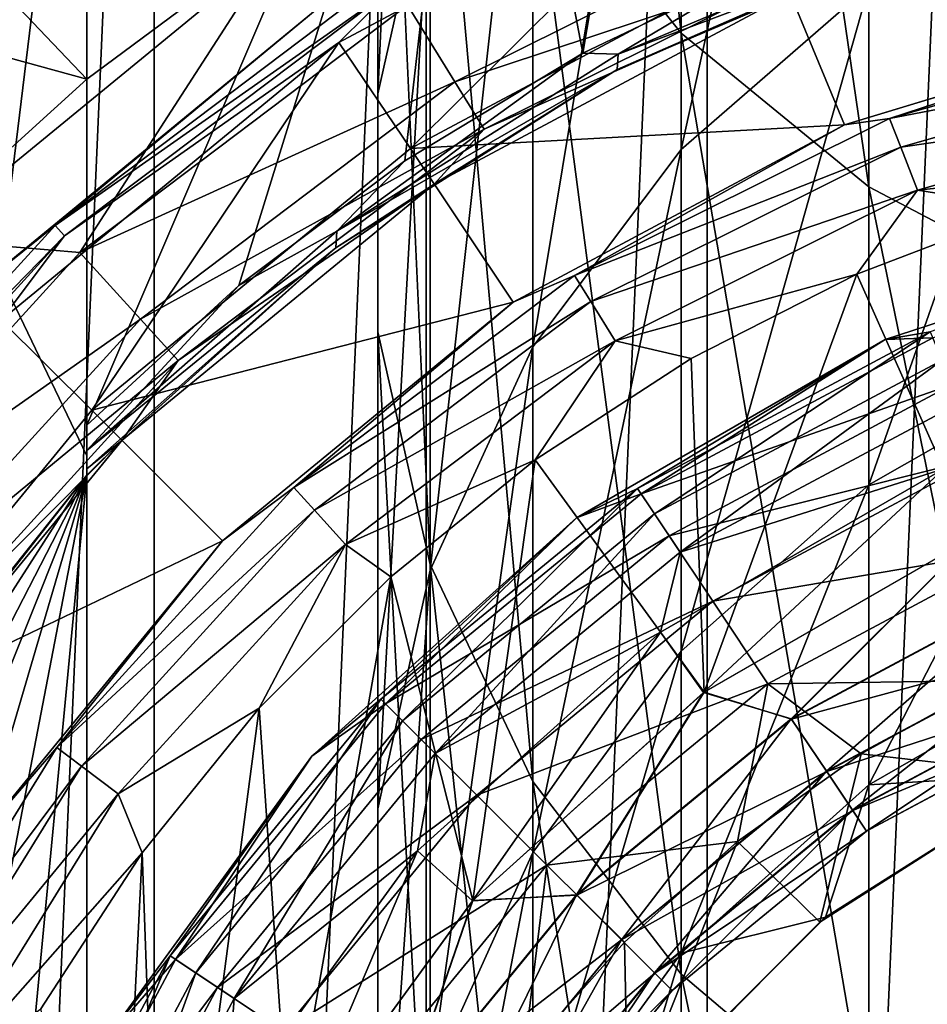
# Model space of a CAD drawing. Header units: metres. Extents: x -109 to 109, y -432 to 89.
# Tile 18 of 256: x -10.97 to -4.58, y -393.97 to -387.04. Entities that reach past the tile are written whole.
import ezdxf

# ---------------------------------------------------------------- set-up
doc = ezdxf.new("R2010")
doc.units = ezdxf.units.M
doc.layers.add('solid_506360_24502164', color=7, linetype='CONTINUOUS')

msp = doc.modelspace()

# ---------------------------------------------------------------- linework, layer by layer
at = {"layer": 'solid_506360_24502164'}
for points in [[(-6.134926, -423.193939, 274.5), (-6.134926, -377.306061, 274.5), (-4.110026, -376.858337, 274.5)], [(-4.110026, -423.641663, 274.5), (-6.134926, -423.193939, 274.5), (-4.110026, -376.858337, 274.5)], [(-8.112449, -422.571533, 274.5), (-8.112449, -377.928467, 274.5), (-6.134926, -377.306061, 274.5)], [(-6.134926, -423.193939, 274.5), (-8.112449, -422.571533, 274.5), (-6.134926, -377.306061, 274.5)], [(-6.316731, -387.132416, 852.374756), (-6.316731, -379.137299, 868.080261), (-7.361216, -377.885254, 867.373779)], [(-7.361216, -385.824493, 851.778076), (-6.316731, -387.132416, 852.374756), (-7.361216, -377.885254, 867.373779)], [(-10.027111, -421.77951, 274.5), (-10.027111, -378.72049, 274.5), (-8.112449, -377.928467, 274.5)], [(-8.112449, -422.571533, 274.5), (-10.027111, -421.77951, 274.5), (-8.112449, -377.928467, 274.5)], [(-10.027111, -378.72049, 290.5), (-11.865881, -379.676636, 290.5), (-11.667257, -388.582733, 290.5)], [(-11.865881, -420.823364, 274.5), (-11.865881, -379.676636, 274.5), (-10.027111, -378.72049, 274.5)], [(-10.027111, -421.77951, 274.5), (-11.865881, -420.823364, 274.5), (-10.027111, -378.72049, 274.5)], [(-10.027111, -378.72049, 290.5), (-11.667257, -388.582733, 290.5), (-9.166873, -386.530731, 290.5)], [(-4.996175, -388.214203, 852.868286), (-4.996175, -380.172852, 868.664612), (-6.316731, -379.137299, 868.080261)], [(-6.316731, -387.132416, 852.374756), (-4.996175, -388.214203, 852.868286), (-6.316731, -379.137299, 868.080261)], [(-8.453436, -387.559204, 833.835144), (-8.453436, -381.149567, 849.645203), (-8.083981, -379.568207, 848.923767)], [(-8.083981, -385.921906, 833.251709), (-8.453436, -387.559204, 833.835144), (-8.083981, -379.568207, 848.923767)], [(-3.457262, -389.022522, 853.237061), (-3.457262, -380.946655, 869.101196), (-4.996175, -380.172852, 868.664612)], [(-4.996175, -388.214203, 852.868286), (-3.457262, -389.022522, 853.237061), (-4.996175, -380.172852, 868.664612)], [(-8.453436, -389.233093, 834.43158), (-8.453436, -382.766235, 850.382813), (-8.453436, -381.149567, 849.645203)], [(-8.453436, -387.559204, 833.835144), (-8.453436, -389.233093, 834.43158), (-8.453436, -381.149567, 849.645203)], [(-4.996175, -386.799896, 816.014587), (-6.316731, -387.949982, 816.316406), (-4.996175, -381.918488, 831.825134)], [(-6.316731, -387.949982, 816.316406), (-6.316731, -383.038544, 832.224243), (-4.996175, -381.918488, 831.825134)], [(-8.083981, -390.870392, 835.015076), (-8.083981, -384.347595, 851.104248), (-8.453436, -382.766235, 850.382813)], [(-8.453436, -389.233093, 834.43158), (-8.083981, -390.870392, 835.015076), (-8.453436, -382.766235, 850.382813)], [(-6.261238, -382.841766, 299.5), (-7.009803, -387.272125, 299.5), (-7.73917, -383.446564, 299.5)], [(-6.261238, -382.841766, 299.5), (-5.690546, -386.641907, 299.5), (-7.009803, -387.272125, 299.5)], [(-12.944831, -385.017731, 299.450012), (-10.5, -383.05307, 299.450012), (-10.5, -390.10553, 299.450012)], [(-10.5, -383.05307, 299.450012), (-10.5, -385.018494, 299.5), (-10.5, -390.10553, 299.450012)], [(-6.316731, -387.949982, 816.316406), (-7.361216, -389.340515, 816.681274), (-6.316731, -383.038544, 832.224243)], [(-7.361216, -389.340515, 816.681274), (-7.361216, -384.392731, 832.706787), (-6.316731, -383.038544, 832.224243)], [(-7.73917, -383.446564, 299.5), (-9.429976, -388.908142, 299.5), (-10.5, -389.890839, 299.5)], [(-7.73917, -383.446564, 299.5), (-10.5, -389.890839, 299.5), (-10.5, -385.018494, 299.5)], [(-7.73917, -383.446564, 299.5), (-8.261771, -388.030945, 299.5), (-9.429976, -388.908142, 299.5)], [(-7.73917, -383.446564, 299.5), (-7.009803, -387.272125, 299.5), (-8.261771, -388.030945, 299.5)], [(-14.456911, -416.25, 307.450012), (-10.5, -416.25, 307.450012), (-10.5, -383.818329, 307.450012)], [(-13.647359, -385.334473, 307.450012), (-14.456911, -416.25, 307.450012), (-10.5, -383.818329, 307.450012)], [(-10.5, -383.818329, 315.308044), (-10.5, -416.681671, 307.600006), (-13.273857, -385.96524, 314.804474)], [(-10.5, -416.25, 307.450012), (-10.5, -416.681671, 307.600006), (-10.5, -383.818329, 315.308044)], [(-10.5, -416.25, 307.450012), (-10.5, -383.818329, 315.308044), (-10.5, -383.818329, 307.450012)], [(-7.361216, -392.399567, 835.559937), (-7.361216, -385.824493, 851.778076), (-8.083981, -384.347595, 851.104248)], [(-8.083981, -390.870392, 835.015076), (-7.361216, -392.399567, 835.559937), (-8.083981, -384.347595, 851.104248)], [(-7.361216, -389.340515, 816.681274), (-8.083981, -390.910736, 817.093262), (-7.361216, -384.392731, 832.706787)], [(-8.083981, -390.910736, 817.093262), (-8.083981, -385.921906, 833.251709), (-7.361216, -384.392731, 832.706787)], [(-12.944831, -385.017731, 299.450012), (-10.5, -390.10553, 299.450012), (-10.5, -410.39447, 299.450012)], [(-12.131333, -416.25, 299.450012), (-12.944831, -385.017731, 299.450012), (-10.5, -410.39447, 299.450012)], [(-10.5, -385.018494, 299.5), (-10.5, -390.069916, 299.4664), (-10.5, -390.10553, 299.450012)], [(-10.5, -385.018494, 299.5), (-10.5, -390.006592, 299.486481), (-10.5, -390.069916, 299.4664)], [(-10.5, -385.018494, 299.5), (-10.5, -389.890839, 299.5), (-10.5, -390.006592, 299.486481)], [(-8.222334, -387.944183, 454.200012), (-6.01124, -385.746368, 454.200012), (-8.726003, -387.198303, 454.200012)], [(-8.327984, -386.799835, 454.17511), (-8.726003, -387.198303, 454.200012), (-6.01124, -385.746368, 454.200012)], [(-8.222334, -387.944183, 454.200012), (-5.663834, -386.57663, 454.200012), (-6.01124, -385.746368, 454.200012)], [(-6.316731, -393.753784, 836.042542), (-6.316731, -387.132416, 852.374756), (-7.361216, -385.824493, 851.778076)], [(-7.361216, -392.399567, 835.559937), (-6.316731, -393.753784, 836.042542), (-7.361216, -385.824493, 851.778076)], [(-8.083981, -390.910736, 817.093262), (-8.453436, -392.59198, 817.534424), (-8.083981, -385.921906, 833.251709)], [(-8.453436, -392.59198, 817.534424), (-8.453436, -387.559204, 833.835144), (-8.083981, -385.921906, 833.251709)], [(-13.273857, -385.96524, 314.804474), (-10.5, -416.681671, 307.600006), (-15.630919, -388.591339, 314.188538)], [(-3.457262, -389.434418, 799.693176), (-4.996175, -390.309967, 799.844299), (-3.457262, -385.940491, 815.789124)], [(-4.996175, -390.309967, 799.844299), (-4.996175, -386.799896, 816.014587), (-3.457262, -385.940491, 815.789124)], [(-7.910878, -387.47348, 292.264954), (-5.428504, -386.237427, 292.264954), (-8.244581, -386.93454, 291.296265)], [(-5.28613, -386.604919, 293.353485), (-5.428504, -386.237427, 292.264954), (-7.910878, -387.47348, 292.264954)], [(-11.502399, -386.404633, 444), (-10.50074, -387.454865, 444), (-11.70429, -388.545715, 444)], [(-11.502399, -386.404633, 444), (-9.195969, -386.487183, 444), (-10.50074, -387.454865, 444)], [(-11.301527, -388.948364, 454), (-8.879535, -386.960724, 454), (-11.502399, -386.404633, 454)], [(-6.759437, -387.28064, 299.466583), (-4.604756, -386.368713, 299.466583), (-4.612154, -386.467743, 299.375)], [(-5.690546, -386.641907, 299.5), (-4.604756, -386.368713, 299.466583), (-6.759437, -387.28064, 299.466583)], [(-6.767859, -387.388489, 299.375), (-4.612154, -386.467743, 299.375), (-5.54891, -386.85376, 299.25)], [(-6.759437, -387.28064, 299.466583), (-4.612154, -386.467743, 299.375), (-6.767859, -387.388489, 299.375)], [(-10.50074, -387.454865, 444), (-9.195969, -386.487183, 444), (-12.050466, -387.031281, 393.028534)], [(-10.55091, -388.676208, 291.296265), (-9.166873, -386.530731, 290.5), (-11.667257, -388.582733, 290.5)], [(-10.55091, -388.676208, 291.296265), (-8.244581, -386.93454, 291.296265), (-9.166873, -386.530731, 290.5)], [(-8.222334, -387.944183, 454.200012), (-5.166361, -387.777679, 455.5), (-5.663834, -386.57663, 454.200012)], [(-7.703399, -387.808594, 293.353485), (-5.28613, -386.604919, 293.353485), (-7.910878, -387.47348, 292.264954)], [(-7.703399, -387.808594, 293.353485), (-5.54891, -386.85376, 294.5), (-5.28613, -386.604919, 293.353485)], [(-5.663834, -386.57663, 454.200012), (-5.166361, -387.777679, 455.5), (-2.633646, -387.009369, 455.5)], [(-7.009803, -387.272125, 299.5), (-5.690546, -386.641907, 299.5), (-6.759437, -387.28064, 299.466583)], [(-10.724937, -388.485291, 454.104431), (-8.380568, -386.714905, 454.104431), (-8.879535, -386.960724, 454)], [(-8.327984, -386.799835, 454.17511), (-8.380568, -386.714905, 454.104431), (-10.724937, -388.485291, 454.104431)], [(-8.327984, -386.799835, 454.17511), (-10.724937, -388.485291, 454.104431), (-10.657643, -388.559113, 454.17511)], [(-8.327984, -386.799835, 454.17511), (-10.657643, -388.559113, 454.17511), (-8.726003, -387.198303, 454.200012)], [(-4.996175, -390.309967, 799.844299), (-6.316731, -391.481689, 800.046509), (-4.996175, -386.799896, 816.014587)], [(-6.316731, -391.481689, 800.046509), (-6.316731, -387.949982, 816.316406), (-4.996175, -386.799896, 816.014587)], [(-8.055768, -388.193695, 294.5), (-8.055768, -388.193695, 299.25), (-5.54891, -386.85376, 299.25)], [(-6.767859, -387.388489, 299.375), (-5.54891, -386.85376, 299.25), (-8.055768, -388.193695, 299.25)], [(-5.54891, -386.85376, 294.5), (-8.055768, -388.193695, 294.5), (-5.54891, -386.85376, 299.25)], [(-7.703399, -387.808594, 293.353485), (-8.055768, -388.193695, 294.5), (-5.54891, -386.85376, 294.5)], [(-10.724937, -388.485291, 454.104431), (-8.879535, -386.960724, 454), (-11.301527, -388.948364, 454)], [(-7.910878, -387.47348, 292.264954), (-8.244581, -386.93454, 291.296265), (-10.55091, -388.676208, 291.296265)], [(-11.70429, -388.545715, 444), (-10.50074, -387.454865, 444), (-12.050466, -387.031281, 393.028534)], [(-2.633646, -387.009369, 455.5), (-5.166361, -387.777679, 455.5), (-2.633719, -387.009399, 460)], [(-5.166361, -387.777679, 455.5), (-5.166226, -387.777618, 460), (-2.633719, -387.009399, 460)], [(-4.849373, -387.73233, 460.381958), (-2.633719, -387.009399, 460), (-5.166226, -387.777618, 460)], [(-4.849373, -387.73233, 460.381958), (-2.466686, -387.054382, 460.381958), (-2.633719, -387.009399, 460)], [(-2.426851, -387.267487, 460.706818), (-2.466686, -387.054382, 460.381958), (-4.849373, -387.73233, 460.381958)], [(-4.996175, -394.87381, 836.44165), (-4.996175, -388.214203, 852.868286), (-6.316731, -387.132416, 852.374756)], [(-6.316731, -393.753784, 836.042542), (-4.996175, -394.87381, 836.44165), (-6.316731, -387.132416, 852.374756)], [(-10.465284, -389.784912, 454.200012), (-8.726003, -387.198303, 454.200012), (-11.104581, -389.151428, 454.200012)], [(-10.657643, -388.559113, 454.17511), (-11.104581, -389.151428, 454.200012), (-8.726003, -387.198303, 454.200012)], [(-10.465284, -389.784912, 454.200012), (-8.222334, -387.944183, 454.200012), (-8.726003, -387.198303, 454.200012)], [(-7.009803, -387.272125, 299.5), (-6.759437, -387.28064, 299.466583), (-8.741121, -388.524536, 299.466583)], [(-8.261771, -388.030945, 299.5), (-7.009803, -387.272125, 299.5), (-8.741121, -388.524536, 299.466583)], [(-8.741121, -388.524536, 299.466583), (-6.759437, -387.28064, 299.466583), (-6.767859, -387.388489, 299.375)], [(-4.771058, -387.934479, 460.706818), (-2.426851, -387.267487, 460.706818), (-4.849373, -387.73233, 460.381958)], [(-2.367187, -387.58667, 460.923889), (-2.426851, -387.267487, 460.706818), (-4.771058, -387.934479, 460.706818)], [(-8.747501, -388.643799, 299.375), (-6.767859, -387.388489, 299.375), (-8.055768, -388.193695, 299.25)], [(-8.741121, -388.524536, 299.466583), (-6.767859, -387.388489, 299.375), (-8.747501, -388.643799, 299.375)], [(-10.123857, -389.144653, 292.264954), (-7.910878, -387.47348, 292.264954), (-10.55091, -388.676208, 291.296265)], [(-7.703399, -387.808594, 293.353485), (-7.910878, -387.47348, 292.264954), (-10.123857, -389.144653, 292.264954)], [(-8.453436, -392.59198, 817.534424), (-8.453436, -394.31076, 817.985413), (-8.453436, -387.559204, 833.835144)], [(-8.453436, -394.31076, 817.985413), (-8.453436, -389.233093, 834.43158), (-8.453436, -387.559204, 833.835144)], [(-4.653762, -388.237244, 460.923889), (-2.367187, -387.58667, 460.923889), (-4.771058, -387.934479, 460.706818)], [(-4.653762, -388.237244, 460.923889), (-2.59269, -388.021851, 461), (-2.367187, -387.58667, 460.923889)], [(-8.222334, -387.944183, 454.200012), (-7.500092, -389.025085, 455.5), (-5.166361, -387.777679, 455.5)], [(-7.500092, -389.025085, 455.5), (-7.500198, -389.025146, 460), (-5.166226, -387.777618, 460)], [(-7.06692, -388.836517, 460.381958), (-5.166226, -387.777618, 460), (-7.500198, -389.025146, 460)], [(-5.166361, -387.777679, 455.5), (-7.500092, -389.025085, 455.5), (-5.166226, -387.777618, 460)], [(-7.06692, -388.836517, 460.381958), (-4.849373, -387.73233, 460.381958), (-5.166226, -387.777618, 460)], [(-4.771058, -387.934479, 460.706818), (-4.849373, -387.73233, 460.381958), (-7.06692, -388.836517, 460.381958)], [(-9.858338, -389.435913, 293.353485), (-7.703399, -387.808594, 293.353485), (-10.123857, -389.144653, 292.264954)], [(-9.858338, -389.435913, 293.353485), (-8.055768, -388.193695, 294.5), (-7.703399, -387.808594, 293.353485)], [(-6.952792, -389.020844, 460.706818), (-4.771058, -387.934479, 460.706818), (-7.06692, -388.836517, 460.381958)], [(-4.653762, -388.237244, 460.923889), (-4.771058, -387.934479, 460.706818), (-6.952792, -389.020844, 460.706818)], [(-10.465284, -389.784912, 454.200012), (-7.500092, -389.025085, 455.5), (-8.222334, -387.944183, 454.200012)], [(-6.316731, -391.481689, 800.046509), (-7.361216, -392.898346, 800.291016), (-6.316731, -387.949982, 816.316406)], [(-7.361216, -392.898346, 800.291016), (-7.361216, -389.340515, 816.681274), (-6.316731, -387.949982, 816.316406)], [(-9.429976, -388.908142, 299.5), (-8.261771, -388.030945, 299.5), (-8.741121, -388.524536, 299.466583)], [(-4.653762, -388.237244, 460.923889), (-3.857757, -388.360199, 461), (-2.59269, -388.021851, 461)], [(-10.253048, -389.996948, 294.5), (-10.253048, -389.996948, 299.25), (-8.055768, -388.193695, 299.25)], [(-8.747501, -388.643799, 299.375), (-8.055768, -388.193695, 299.25), (-10.253048, -389.996948, 299.25)], [(-8.055768, -388.193695, 294.5), (-10.253048, -389.996948, 294.5), (-8.055768, -388.193695, 299.25)], [(-9.858338, -389.435913, 293.353485), (-10.253048, -389.996948, 294.5), (-8.055768, -388.193695, 294.5)], [(-3.457262, -395.710754, 836.739868), (-3.457262, -389.022522, 853.237061), (-4.996175, -388.214203, 852.868286)], [(-4.996175, -394.87381, 836.44165), (-3.457262, -395.710754, 836.739868), (-4.996175, -388.214203, 852.868286)], [(-6.781859, -389.296936, 460.923889), (-4.653762, -388.237244, 460.923889), (-6.952792, -389.020844, 460.706818)], [(-6.781859, -389.296936, 460.923889), (-5.079409, -388.828552, 461), (-4.653762, -388.237244, 460.923889)], [(-4.653762, -388.237244, 460.923889), (-5.079409, -388.828552, 461), (-3.857757, -388.360199, 461)], [(-4.257282, -390.675873, 461), (-3.857757, -388.360199, 461), (-5.079409, -388.828552, 461)], [(-12.704082, -390.656311, 454.104431), (-10.724937, -388.485291, 454.104431), (-11.301527, -388.948364, 454)], [(-10.657643, -388.559113, 454.17511), (-10.724937, -388.485291, 454.104431), (-12.704082, -390.656311, 454.104431)], [(-10.657643, -388.559113, 454.17511), (-12.704082, -390.656311, 454.104431), (-12.62437, -390.716522, 454.17511)], [(-10.657643, -388.559113, 454.17511), (-12.62437, -390.716522, 454.17511), (-11.104581, -389.151428, 454.200012)], [(-10.5, -390.069916, 299.4664), (-8.741121, -388.524536, 299.466583), (-8.747501, -388.643799, 299.375)], [(-9.429976, -388.908142, 299.5), (-8.741121, -388.524536, 299.466583), (-10.5, -390.069916, 299.4664)], [(-2.49494, -388.512238, 500.5), (-4.88084, -389.287445, 500.5), (-4.545376, -389.276489, 501.272552)], [(-4.88084, -389.287445, 465), (-4.88084, -389.287445, 500.5), (-2.49494, -388.512238, 500.5)], [(-2.49494, -388.512238, 465), (-4.88084, -389.287445, 465), (-2.49494, -388.512238, 500.5)], [(-4.563186, -389.23349, 464.618042), (-4.88084, -389.287445, 465), (-2.49494, -388.512238, 465)], [(-15.630919, -388.591339, 314.188538), (-10.5, -416.681671, 307.600006), (-17.484945, -391.617126, 313.478851)], [(-12.49794, -390.811981, 291.296265), (-10.55091, -388.676208, 291.296265), (-11.667257, -388.582733, 290.5)], [(-10.123857, -389.144653, 292.264954), (-10.55091, -388.676208, 291.296265), (-12.49794, -390.811981, 291.296265)], [(-10.5, -390.198578, 299.378448), (-8.747501, -388.643799, 299.375), (-10.253048, -389.996948, 299.25)], [(-10.5, -390.069916, 299.4664), (-8.747501, -388.643799, 299.375), (-10.5, -390.198578, 299.378448)], [(-9.043812, -390.329407, 460.381958), (-7.06692, -388.836517, 460.381958), (-7.500198, -389.025146, 460)], [(-6.952792, -389.020844, 460.706818), (-7.06692, -388.836517, 460.381958), (-9.043812, -390.329407, 460.381958)], [(-6.781859, -389.296936, 460.923889), (-6.245939, -389.422333, 461), (-5.079409, -388.828552, 461)], [(-6.15557, -391.770752, 461), (-5.079409, -388.828552, 461), (-6.245939, -389.422333, 461)], [(-6.15557, -391.770752, 461), (-4.257282, -390.675873, 461), (-5.079409, -388.828552, 461)], [(-10.5, -389.890839, 299.5), (-9.429976, -388.908142, 299.5), (-10.5, -390.069916, 299.4664)], [(-10.465284, -389.784912, 454.200012), (-9.545977, -390.704102, 455.5), (-7.500092, -389.025085, 455.5)], [(-7.500092, -389.025085, 455.5), (-9.545977, -390.704102, 455.5), (-7.500198, -389.025146, 460)], [(-9.545977, -390.704102, 455.5), (-9.545941, -390.704071, 460), (-7.500198, -389.025146, 460)], [(-9.043812, -390.329407, 460.381958), (-7.500198, -389.025146, 460), (-9.545941, -390.704071, 460)], [(-8.897758, -390.489624, 460.706818), (-6.952792, -389.020844, 460.706818), (-9.043812, -390.329407, 460.381958)], [(-6.781859, -389.296936, 460.923889), (-6.952792, -389.020844, 460.706818), (-8.897758, -390.489624, 460.706818)], [(-11.992081, -391.194, 292.264954), (-10.123857, -389.144653, 292.264954), (-12.49794, -390.811981, 291.296265)], [(-12.305667, -392.027435, 454.200012), (-10.465284, -389.784912, 454.200012), (-11.104581, -389.151428, 454.200012)], [(-9.858338, -389.435913, 293.353485), (-10.123857, -389.144653, 292.264954), (-11.992081, -391.194, 292.264954)], [(-8.453436, -394.31076, 817.985413), (-8.083981, -395.992004, 818.426514), (-8.453436, -389.233093, 834.43158)], [(-8.083981, -395.992004, 818.426514), (-8.083981, -390.870392, 835.015076), (-8.453436, -389.233093, 834.43158)], [(-4.563186, -389.23349, 464.618042), (-6.624719, -390.335419, 464.618042), (-4.88084, -389.287445, 465)], [(-6.504274, -390.515656, 464.293182), (-6.624719, -390.335419, 464.618042), (-4.563186, -389.23349, 464.618042)], [(-4.480222, -389.433777, 464.293182), (-6.504274, -390.515656, 464.293182), (-4.563186, -389.23349, 464.618042)], [(-8.679008, -390.729584, 460.923889), (-6.781859, -389.296936, 460.923889), (-8.897758, -390.489624, 460.706818)], [(-8.679008, -390.729584, 460.923889), (-7.343916, -390.134827, 461), (-6.781859, -389.296936, 460.923889)], [(-6.781859, -389.296936, 460.923889), (-7.343916, -390.134827, 461), (-6.245939, -389.422333, 461)], [(-4.88084, -389.287445, 500.5), (-7.053423, -390.541809, 500.5), (-6.598864, -390.374115, 501.272552)], [(-7.053423, -390.541809, 465), (-7.053423, -390.541809, 500.5), (-4.88084, -389.287445, 500.5)], [(-4.88084, -389.287445, 465), (-7.053423, -390.541809, 465), (-4.88084, -389.287445, 500.5)], [(-6.624719, -390.335419, 464.618042), (-7.053423, -390.541809, 465), (-4.88084, -389.287445, 465)], [(-4.545376, -389.276489, 501.272552), (-6.598864, -390.374115, 501.272552), (-4.409309, -389.60498, 501.970093)], [(-4.88084, -389.287445, 500.5), (-6.598864, -390.374115, 501.272552), (-4.545376, -389.276489, 501.272552)], [(-7.361216, -392.898346, 800.291016), (-8.083981, -394.498047, 800.567078), (-7.361216, -389.340515, 816.681274)], [(-8.083981, -394.498047, 800.567078), (-8.083981, -390.910736, 817.093262), (-7.361216, -389.340515, 816.681274)], [(-11.677564, -391.431519, 293.353485), (-9.858338, -389.435913, 293.353485), (-11.992081, -391.194, 292.264954)], [(-11.677564, -391.431519, 293.353485), (-10.253048, -389.996948, 294.5), (-9.858338, -389.435913, 293.353485)], [(-6.15557, -391.770752, 461), (-6.245939, -389.422333, 461), (-7.343916, -390.134827, 461)], [(-6.32388, -390.785645, 464.076111), (-6.504274, -390.515656, 464.293182), (-4.480222, -389.433777, 464.293182)], [(-4.355964, -389.733765, 464.076111), (-6.32388, -390.785645, 464.076111), (-4.480222, -389.433777, 464.293182)], [(-3.457262, -391.537689, 783.357239), (-4.996175, -392.422943, 783.432861), (-3.457262, -389.434418, 799.693176)], [(-4.996175, -392.422943, 783.432861), (-4.996175, -390.309967, 799.844299), (-3.457262, -389.434418, 799.693176)], [(-6.598864, -390.374115, 501.272552), (-6.401325, -390.669739, 501.970093), (-4.409309, -389.60498, 501.970093)], [(-4.409309, -389.60498, 501.970093), (-6.401325, -390.669739, 501.970093), (-4.197345, -390.116699, 502.523468)], [(-4.355964, -389.733765, 464.076111), (-4.46875, -390.198608, 464), (-6.32388, -390.785645, 464.076111)], [(-12.305667, -392.027435, 454.200012), (-9.545977, -390.704102, 455.5), (-10.465284, -389.784912, 454.200012)], [(-10.5, -390.006592, 299.486481), (-10.5, -389.890839, 299.5), (-10.5, -390.069916, 299.4664)], [(-12.05631, -392.194244, 299.25), (-10.5, -390.242676, 299.299988), (-10.253048, -389.996948, 299.25)], [(-12.05631, -392.194244, 294.5), (-12.05631, -392.194244, 299.25), (-10.253048, -389.996948, 299.25)], [(-10.253048, -389.996948, 294.5), (-12.05631, -392.194244, 294.5), (-10.253048, -389.996948, 299.25)], [(-11.677564, -391.431519, 293.353485), (-12.05631, -392.194244, 294.5), (-10.253048, -389.996948, 294.5)], [(-10.5, -390.198578, 299.378448), (-10.253048, -389.996948, 299.25), (-10.5, -390.242676, 299.299988)], [(-10.5, -390.10553, 299.450012), (-10.5, -390.069916, 299.4664), (-10.5, -390.198578, 299.378448)], [(-10.5, -390.10553, 299.450012), (-10.5, -410.257324, 299.299988), (-10.5, -410.29834, 299.374817)], [(-10.5, -390.198578, 299.378448), (-10.5, -410.257324, 299.299988), (-10.5, -390.10553, 299.450012)], [(-10.5, -390.10553, 299.450012), (-10.5, -410.29834, 299.374817), (-10.5, -410.39447, 299.450012)], [(-8.679008, -390.729584, 460.923889), (-8.361352, -390.958191, 461), (-7.343916, -390.134827, 461)], [(-7.784554, -393.236511, 461), (-7.343916, -390.134827, 461), (-8.361352, -390.958191, 461)], [(-7.784554, -393.236511, 461), (-6.15557, -391.770752, 461), (-7.343916, -390.134827, 461)], [(-6.401325, -390.669739, 501.970093), (-6.093601, -391.13028, 502.523468), (-4.197345, -390.116699, 502.523468)], [(-4.197345, -390.116699, 502.523468), (-6.093601, -391.13028, 502.523468), (-3.930274, -390.761475, 502.878357)], [(-10.5, -390.198578, 299.378448), (-10.5, -390.242676, 299.299988), (-10.5, -410.257324, 299.299988)], [(-6.158862, -391.773163, 464), (-6.461684, -391.347931, 464), (-4.46875, -390.198608, 464)], [(-6.32388, -390.785645, 464.076111), (-4.46875, -390.198608, 464), (-6.461684, -391.347931, 464)], [(-4.261835, -390.677887, 464), (-6.158862, -391.773163, 464), (-4.46875, -390.198608, 464)], [(-10.5, -390.242676, 299.299988), (-14.505051, -400.25, 299.299988), (-14.243114, -402.99411, 299.299988)], [(-10.5, -390.242676, 299.299988), (-14.243114, -397.50589, 299.299988), (-14.505051, -400.25, 299.299988)], [(-10.5, -390.242676, 299.299988), (-14.243114, -402.99411, 299.299988), (-13.466617, -405.639496, 299.299988)], [(-10.5, -390.242676, 299.299988), (-13.466617, -394.860504, 299.299988), (-14.243114, -397.50589, 299.299988)], [(-10.5, -390.242676, 299.299988), (-13.466617, -405.639496, 299.299988), (-12.203609, -408.090179, 299.299988)], [(-10.5, -390.242676, 299.299988), (-12.203609, -392.409821, 299.299988), (-13.466617, -394.860504, 299.299988)], [(-10.5, -390.242676, 299.299988), (-12.203609, -408.090179, 299.299988), (-10.5, -410.257324, 299.299988)], [(-12.05631, -392.194244, 299.25), (-12.203609, -392.409821, 299.299988), (-10.5, -390.242676, 299.299988)], [(-10.712727, -392.160126, 460.381958), (-9.043812, -390.329407, 460.381958), (-9.545941, -390.704071, 460)], [(-8.897758, -390.489624, 460.706818), (-9.043812, -390.329407, 460.381958), (-10.712727, -392.160126, 460.381958)], [(-6.624719, -390.335419, 464.618042), (-8.431668, -391.818329, 464.618042), (-7.053423, -390.541809, 465)], [(-8.278371, -391.971619, 464.293182), (-8.431668, -391.818329, 464.618042), (-6.624719, -390.335419, 464.618042)], [(-6.504274, -390.515656, 464.293182), (-8.278371, -391.971619, 464.293182), (-6.624719, -390.335419, 464.618042)], [(-4.996175, -392.422943, 783.432861), (-6.316731, -393.607666, 783.534058), (-4.996175, -390.309967, 799.844299)], [(-6.316731, -393.607666, 783.534058), (-6.316731, -391.481689, 800.046509), (-4.996175, -390.309967, 799.844299)], [(-6.598864, -390.374115, 501.272552), (-8.398761, -391.851227, 501.272552), (-6.401325, -390.669739, 501.970093)], [(-7.053423, -390.541809, 500.5), (-8.398761, -391.851227, 501.272552), (-6.598864, -390.374115, 501.272552)], [(-10.539721, -392.290771, 460.706818), (-8.897758, -390.489624, 460.706818), (-10.712727, -392.160126, 460.381958)], [(-8.679008, -390.729584, 460.923889), (-8.897758, -390.489624, 460.706818), (-10.539721, -392.290771, 460.706818)], [(-7.053423, -390.541809, 500.5), (-8.917738, -392.220428, 500.5), (-8.398761, -391.851227, 501.272552)], [(-8.917738, -392.220428, 465), (-8.917738, -392.220428, 500.5), (-7.053423, -390.541809, 500.5)], [(-7.053423, -390.541809, 465), (-8.917738, -392.220428, 465), (-7.053423, -390.541809, 500.5)], [(-8.431668, -391.818329, 464.618042), (-8.917738, -392.220428, 465), (-7.053423, -390.541809, 465)], [(-8.048773, -392.201233, 464.076111), (-8.278371, -391.971619, 464.293182), (-6.504274, -390.515656, 464.293182)], [(-6.32388, -390.785645, 464.076111), (-8.048773, -392.201233, 464.076111), (-6.504274, -390.515656, 464.293182)], [(-12.305667, -392.027435, 454.200012), (-11.224834, -392.749786, 455.5), (-9.545977, -390.704102, 455.5)], [(-11.224834, -392.749786, 455.5), (-11.22484, -392.749817, 460), (-9.545941, -390.704071, 460)], [(-10.712727, -392.160126, 460.381958), (-9.545941, -390.704071, 460), (-11.22484, -392.749817, 460)], [(-9.545977, -390.704102, 455.5), (-11.224834, -392.749786, 455.5), (-9.545941, -390.704071, 460)], [(-8.398761, -391.851227, 501.272552), (-8.147342, -392.102661, 501.970093), (-6.401325, -390.669739, 501.970093)], [(-6.401325, -390.669739, 501.970093), (-8.147342, -392.102661, 501.970093), (-6.093601, -391.13028, 502.523468)], [(-5.541439, -391.956665, 463.904724), (-6.158862, -391.773163, 464), (-4.261835, -390.677887, 464)], [(-5.539548, -391.959473, 461.096252), (-4.257282, -390.675873, 461), (-6.15557, -391.770752, 461)], [(-3.81701, -391.034912, 463.904724), (-5.541439, -391.956665, 463.904724), (-4.261835, -390.677887, 464)], [(-5.539548, -391.959473, 461.096252), (-3.815707, -391.038055, 461.096252), (-4.257282, -390.675873, 461)], [(-10.280603, -392.48645, 460.923889), (-8.679008, -390.729584, 460.923889), (-10.539721, -392.290771, 460.706818)], [(-10.280603, -392.48645, 460.923889), (-9.287117, -391.883453, 461), (-8.679008, -390.729584, 460.923889)], [(-8.679008, -390.729584, 460.923889), (-9.287117, -391.883453, 461), (-8.361352, -390.958191, 461)], [(-6.093601, -391.13028, 502.523468), (-5.705873, -391.710571, 502.878357), (-3.930274, -390.761475, 502.878357)], [(-3.930274, -390.761475, 502.878357), (-5.705873, -391.710571, 502.878357), (-4.117291, -391.688568, 503)], [(-6.32388, -390.785645, 464.076111), (-6.461684, -391.347931, 464), (-8.048773, -392.201233, 464.076111)], [(-8.083981, -394.498047, 800.567078), (-8.453436, -396.210876, 800.862671), (-8.083981, -390.910736, 817.093262)], [(-8.453436, -396.210876, 800.862671), (-8.453436, -392.59198, 817.534424), (-8.083981, -390.910736, 817.093262)], [(-8.083981, -395.992004, 818.426514), (-7.361216, -397.562225, 818.838562), (-8.083981, -390.870392, 835.015076)], [(-7.361216, -397.562225, 818.838562), (-7.361216, -392.399567, 835.559937), (-8.083981, -390.870392, 835.015076)], [(-9.073088, -395.009064, 461), (-8.361352, -390.958191, 461), (-9.287117, -391.883453, 461)], [(-9.073088, -395.009064, 461), (-7.784554, -393.236511, 461), (-8.361352, -390.958191, 461)], [(-5.293951, -392.327057, 463.643036), (-5.541439, -391.956665, 463.904724), (-3.81701, -391.034912, 463.904724)], [(-3.645478, -391.449036, 461.359009), (-3.815707, -391.038055, 461.096252), (-5.539548, -391.959473, 461.096252)], [(-5.293951, -392.327057, 463.643036), (-3.81701, -391.034912, 463.904724), (-3.646537, -391.446472, 463.643036)], [(-8.147342, -392.102661, 501.970093), (-7.755683, -392.494324, 502.523468), (-6.093601, -391.13028, 502.523468)], [(-6.093601, -391.13028, 502.523468), (-7.755683, -392.494324, 502.523468), (-5.705873, -391.710571, 502.878357)], [(-7.786707, -393.238892, 464), (-8.172023, -392.886719, 464), (-6.461684, -391.347931, 464)], [(-8.048773, -392.201233, 464.076111), (-6.461684, -391.347931, 464), (-8.172023, -392.886719, 464)], [(-6.158862, -391.773163, 464), (-7.786707, -393.238892, 464), (-6.461684, -391.347931, 464)], [(-5.292413, -392.329346, 461.359009), (-3.645478, -391.449036, 461.359009), (-5.539548, -391.959473, 461.096252)], [(-5.293951, -392.327057, 463.643036), (-3.646537, -391.446472, 463.643036), (-5.110468, -392.601654, 463.245728)], [(-3.519461, -391.753265, 461.757111), (-3.645478, -391.449036, 461.359009), (-5.292413, -392.329346, 461.359009)], [(-3.646537, -391.446472, 463.643036), (-3.520152, -391.751587, 463.245728), (-5.110468, -392.601654, 463.245728)], [(-6.316731, -393.607666, 783.534058), (-7.361216, -395.04007, 783.656372), (-6.316731, -391.481689, 800.046509)], [(-7.361216, -395.04007, 783.656372), (-7.361216, -392.898346, 800.291016), (-6.316731, -391.481689, 800.046509)], [(-3.457262, -391.537689, 783.357239), (-3.688012, -392.341766, 767), (-4.996175, -392.422943, 783.432861)], [(-17.484945, -391.617126, 313.478851), (-10.5, -416.681671, 307.600006), (-18.764299, -394.944244, 312.698456)], [(-7.755683, -392.494324, 502.523468), (-7.2622, -392.987793, 502.878357), (-5.705873, -391.710571, 502.878357)], [(-5.705873, -391.710571, 502.878357), (-7.2622, -392.987793, 502.878357), (-5.919984, -392.820068, 503)], [(-5.705873, -391.710571, 502.878357), (-5.919984, -392.820068, 503), (-5.050416, -392.203674, 503)], [(-5.705873, -391.710571, 502.878357), (-5.050416, -392.203674, 503), (-4.117291, -391.688568, 503)], [(-4.117291, -391.688568, 503), (-5.050416, -392.203674, 503), (-3.720268, -392.357391, 503)], [(-8.431668, -391.818329, 464.618042), (-9.914593, -393.625275, 464.618042), (-8.917738, -392.220428, 465)], [(-9.734334, -393.745728, 464.293182), (-9.914593, -393.625275, 464.618042), (-8.431668, -391.818329, 464.618042)], [(-8.278371, -391.971619, 464.293182), (-9.734334, -393.745728, 464.293182), (-8.431668, -391.818329, 464.618042)], [(-7.052914, -393.197083, 463.904724), (-7.786707, -393.238892, 464), (-6.158862, -391.773163, 464)], [(-7.050508, -393.199493, 461.096252), (-6.15557, -391.770752, 461), (-7.784554, -393.236511, 461)], [(-5.541439, -391.956665, 463.904724), (-7.052914, -393.197083, 463.904724), (-6.158862, -391.773163, 464)], [(-7.050508, -393.199493, 461.096252), (-5.539548, -391.959473, 461.096252), (-6.15557, -391.770752, 461)], [(-5.109466, -392.603149, 461.757111), (-3.519461, -391.753265, 461.757111), (-5.292413, -392.329346, 461.359009)], [(-5.110468, -392.601654, 463.245728), (-3.520152, -391.751587, 463.245728), (-5.012757, -392.747864, 462.759949)], [(-3.452608, -391.914673, 462.243317), (-3.519461, -391.753265, 461.757111), (-5.109466, -392.603149, 461.757111)], [(-3.520152, -391.751587, 463.245728), (-3.452847, -391.914093, 462.759949), (-5.012757, -392.747864, 462.759949)], [(-10.280603, -392.48645, 460.923889), (-10.111035, -392.900391, 461), (-9.287117, -391.883453, 461)], [(-9.964752, -397.010834, 461), (-9.287117, -391.883453, 461), (-10.111035, -392.900391, 461)], [(-9.964752, -397.010834, 461), (-9.073088, -395.009064, 461), (-9.287117, -391.883453, 461)], [(-8.398761, -391.851227, 501.272552), (-9.875897, -393.651123, 501.272552), (-8.147342, -392.102661, 501.970093)], [(-8.917738, -392.220428, 500.5), (-9.875897, -393.651123, 501.272552), (-8.398761, -391.851227, 501.272552)], [(-6.737922, -393.512085, 463.643036), (-7.052914, -393.197083, 463.904724), (-5.541439, -391.956665, 463.904724)], [(-6.737922, -393.512085, 463.643036), (-5.541439, -391.956665, 463.904724), (-5.293951, -392.327057, 463.643036)], [(-5.012409, -392.748413, 462.243317), (-3.452608, -391.914673, 462.243317), (-5.109466, -392.603149, 461.757111)], [(-5.012757, -392.747864, 462.759949), (-3.452847, -391.914093, 462.759949), (-5.012409, -392.748413, 462.243317)], [(-3.452847, -391.914093, 462.759949), (-3.452608, -391.914673, 462.243317), (-5.012409, -392.748413, 462.243317)], [(-9.464355, -393.926117, 464.076111), (-9.734334, -393.745728, 464.293182), (-8.278371, -391.971619, 464.293182)], [(-8.048773, -392.201233, 464.076111), (-9.464355, -393.926117, 464.076111), (-8.278371, -391.971619, 464.293182)], [(-5.292413, -392.329346, 461.359009), (-5.539548, -391.959473, 461.096252), (-7.050508, -393.199493, 461.096252)], [(-12.016833, -394.266327, 460.381958), (-10.712727, -392.160126, 460.381958), (-11.22484, -392.749817, 460)], [(-10.539721, -392.290771, 460.706818), (-10.712727, -392.160126, 460.381958), (-12.016833, -394.266327, 460.381958)], [(-9.875897, -393.651123, 501.272552), (-9.58026, -393.848663, 501.970093), (-8.147342, -392.102661, 501.970093)], [(-8.147342, -392.102661, 501.970093), (-9.58026, -393.848663, 501.970093), (-7.755683, -392.494324, 502.523468)], [(-8.917738, -392.220428, 500.5), (-10.392304, -394.25, 500.5), (-9.875897, -393.651123, 501.272552)], [(-10.392304, -394.25, 465), (-10.392304, -394.25, 500.5), (-8.917738, -392.220428, 500.5)], [(-8.917738, -392.220428, 465), (-10.392304, -394.25, 465), (-8.917738, -392.220428, 500.5)], [(-9.914593, -393.625275, 464.618042), (-10.392304, -394.25, 465), (-8.917738, -392.220428, 465)], [(-8.048773, -392.201233, 464.076111), (-8.172023, -392.886719, 464), (-9.464355, -393.926117, 464.076111)], [(-5.050416, -392.203674, 503), (-5.919984, -392.820068, 503), (-5.341347, -393.387878, 503)], [(-5.050416, -392.203674, 503), (-5.341347, -393.387878, 503), (-3.720268, -392.357391, 503)], [(-11.822765, -394.362976, 460.706818), (-10.539721, -392.290771, 460.706818), (-12.016833, -394.266327, 460.381958)], [(-10.280603, -392.48645, 460.923889), (-10.539721, -392.290771, 460.706818), (-11.822765, -394.362976, 460.706818)], [(-6.735964, -393.514038, 461.359009), (-5.292413, -392.329346, 461.359009), (-7.050508, -393.199493, 461.096252)], [(-6.737922, -393.512085, 463.643036), (-5.293951, -392.327057, 463.643036), (-6.504393, -393.745605, 463.245728)], [(-5.109466, -392.603149, 461.757111), (-5.292413, -392.329346, 461.359009), (-6.735964, -393.514038, 461.359009)], [(-5.293951, -392.327057, 463.643036), (-5.110468, -392.601654, 463.245728), (-6.504393, -393.745605, 463.245728)], [(-3.720268, -392.357391, 503), (-5.341347, -393.387878, 503), (-5.299664, -393.354431, 767)], [(-3.720268, -392.357391, 503), (-5.299664, -393.354431, 767), (-3.688012, -392.341766, 767)], [(-4.996175, -392.422943, 783.432861), (-3.688012, -392.341766, 767), (-5.299664, -393.354431, 767)], [(-7.361216, -397.562225, 818.838562), (-6.316731, -398.952759, 819.20343), (-7.361216, -392.399567, 835.559937)], [(-6.316731, -398.952759, 819.20343), (-6.316731, -393.753784, 836.042542), (-7.361216, -392.399567, 835.559937)], [(-4.996175, -392.422943, 783.432861), (-5.299664, -393.354431, 767), (-6.316731, -393.607666, 783.534058)], [(-11.532105, -394.50769, 460.923889), (-10.280603, -392.48645, 460.923889), (-11.822765, -394.362976, 460.706818)], [(-11.532105, -394.50769, 460.923889), (-10.111035, -392.900391, 461), (-10.280603, -392.48645, 460.923889)], [(-9.58026, -393.848663, 501.970093), (-9.119719, -394.156403, 502.523468), (-7.755683, -392.494324, 502.523468)], [(-7.755683, -392.494324, 502.523468), (-9.119719, -394.156403, 502.523468), (-7.2622, -392.987793, 502.878357)], [(-8.453436, -396.210876, 800.862671), (-8.453436, -397.961975, 801.164917), (-8.453436, -392.59198, 817.534424)], [(-8.453436, -397.961975, 801.164917), (-8.453436, -394.31076, 817.985413), (-8.453436, -392.59198, 817.534424)], [(-6.503117, -393.746887, 461.757111), (-5.109466, -392.603149, 461.757111), (-6.735964, -393.514038, 461.359009)], [(-6.504393, -393.745605, 463.245728), (-5.110468, -392.601654, 463.245728), (-6.38003, -393.869965, 462.759949)], [(-5.012409, -392.748413, 462.243317), (-5.109466, -392.603149, 461.757111), (-6.503117, -393.746887, 461.757111)], [(-5.110468, -392.601654, 463.245728), (-5.012757, -392.747864, 462.759949), (-6.38003, -393.869965, 462.759949)], [(-6.379587, -393.870422, 462.243317), (-5.012409, -392.748413, 462.243317), (-6.503117, -393.746887, 461.757111)], [(-6.38003, -393.869965, 462.759949), (-5.012757, -392.747864, 462.759949), (-6.379587, -393.870422, 462.243317)], [(-5.012757, -392.747864, 462.759949), (-5.012409, -392.748413, 462.243317), (-6.379587, -393.870422, 462.243317)], [(-7.2622, -392.987793, 502.878357), (-6.715049, -393.530029, 503), (-5.919984, -392.820068, 503)], [(-5.919984, -392.820068, 503), (-6.715049, -393.530029, 503), (-6.689946, -394.75647, 503)], [(-5.919984, -392.820068, 503), (-6.689946, -394.75647, 503), (-5.341347, -393.387878, 503)], [(-11.532105, -394.50769, 460.923889), (-10.824164, -393.998016, 461), (-10.111035, -392.900391, 461)], [(-10.420553, -399.154297, 461), (-10.111035, -392.900391, 461), (-10.824164, -393.998016, 461)], [(-10.420553, -399.154297, 461), (-9.964752, -397.010834, 461), (-10.111035, -392.900391, 461)], [(-9.074233, -395.011047, 464), (-9.524916, -394.74765, 464), (-8.172023, -392.886719, 464)], [(-9.464355, -393.926117, 464.076111), (-8.172023, -392.886719, 464), (-9.524916, -394.74765, 464)], [(-7.786707, -393.238892, 464), (-9.074233, -395.011047, 464), (-8.172023, -392.886719, 464)], [(-7.361216, -395.04007, 783.656372), (-8.083981, -396.657532, 783.794495), (-7.361216, -392.898346, 800.291016)], [(-8.083981, -396.657532, 783.794495), (-8.083981, -394.498047, 800.567078), (-7.361216, -392.898346, 800.291016)], [(-9.119719, -394.156403, 502.523468), (-8.539443, -394.544128, 502.878357), (-7.2622, -392.987793, 502.878357)], [(-7.2622, -392.987793, 502.878357), (-8.539443, -394.544128, 502.878357), (-7.425467, -394.324432, 503)], [(-7.2622, -392.987793, 502.878357), (-7.425467, -394.324432, 503), (-6.715049, -393.530029, 503)], [(-7.052914, -393.197083, 463.904724), (-8.293349, -394.708557, 463.904724), (-7.786707, -393.238892, 464)], [(-7.922958, -394.956055, 463.643036), (-8.293349, -394.708557, 463.904724), (-7.052914, -393.197083, 463.904724)], [(-8.29052, -394.710449, 461.096252), (-7.050508, -393.199493, 461.096252), (-7.784554, -393.236511, 461)], [(-6.735964, -393.514038, 461.359009), (-7.050508, -393.199493, 461.096252), (-8.29052, -394.710449, 461.096252)], [(-7.922958, -394.956055, 463.643036), (-7.052914, -393.197083, 463.904724), (-6.737922, -393.512085, 463.643036)], [(-8.293349, -394.708557, 463.904724), (-9.074233, -395.011047, 464), (-7.786707, -393.238892, 464)], [(-8.29052, -394.710449, 461.096252), (-7.784554, -393.236511, 461), (-9.073088, -395.009064, 461)], [(-5.341347, -393.387878, 503), (-6.689946, -394.75647, 503), (-6.645567, -394.700348, 767)], [(-5.341347, -393.387878, 503), (-6.645567, -394.700348, 767), (-5.299664, -393.354431, 767)], [(-6.316731, -393.607666, 783.534058), (-5.299664, -393.354431, 767), (-6.645567, -394.700348, 767)], [(-7.920656, -394.957581, 461.359009), (-6.735964, -393.514038, 461.359009), (-8.29052, -394.710449, 461.096252)], [(-7.922958, -394.956055, 463.643036), (-6.737922, -393.512085, 463.643036), (-7.648356, -395.139526, 463.245728)], [(-6.503117, -393.746887, 461.757111), (-6.735964, -393.514038, 461.359009), (-7.920656, -394.957581, 461.359009)], [(-6.737922, -393.512085, 463.643036), (-6.504393, -393.745605, 463.245728), (-7.648356, -395.139526, 463.245728)], [(-6.715049, -393.530029, 503), (-7.425467, -394.324432, 503), (-6.689946, -394.75647, 503)], [(-6.316731, -393.607666, 783.534058), (-6.645567, -394.700348, 767), (-7.361216, -395.04007, 783.656372)], [(-9.914593, -393.625275, 464.618042), (-11.016505, -395.686829, 464.618042), (-10.392304, -394.25, 465)], [(-10.816213, -395.769775, 464.293182), (-11.016505, -395.686829, 464.618042), (-9.914593, -393.625275, 464.618042)], [(-9.875897, -393.651123, 501.272552), (-10.97351, -395.70462, 501.272552), (-9.58026, -393.848663, 501.970093)], [(-10.392304, -394.25, 500.5), (-10.97351, -395.70462, 501.272552), (-9.875897, -393.651123, 501.272552)], [(-9.734334, -393.745728, 464.293182), (-10.816213, -395.769775, 464.293182), (-9.914593, -393.625275, 464.618042)], [(-10.516229, -395.894043, 464.076111), (-10.816213, -395.769775, 464.293182), (-9.734334, -393.745728, 464.293182)], [(-9.464355, -393.926117, 464.076111), (-10.516229, -395.894043, 464.076111), (-9.734334, -393.745728, 464.293182)], [(-7.646856, -395.140533, 461.757111), (-6.503117, -393.746887, 461.757111), (-7.920656, -394.957581, 461.359009)], [(-7.648356, -395.139526, 463.245728), (-6.504393, -393.745605, 463.245728), (-7.502121, -395.237244, 462.759949)], [(-6.379587, -393.870422, 462.243317), (-6.503117, -393.746887, 461.757111), (-7.646856, -395.140533, 461.757111)], [(-6.504393, -393.745605, 463.245728), (-6.38003, -393.869965, 462.759949), (-7.502121, -395.237244, 462.759949)], [(-6.316731, -398.952759, 819.20343), (-4.996175, -400.102844, 819.505188), (-6.316731, -393.753784, 836.042542)], [(-4.996175, -400.102844, 819.505188), (-4.996175, -394.87381, 836.44165), (-6.316731, -393.753784, 836.042542)], [(-10.97351, -395.70462, 501.272552), (-10.645015, -395.840698, 501.970093), (-9.58026, -393.848663, 501.970093)], [(-9.58026, -393.848663, 501.970093), (-10.645015, -395.840698, 501.970093), (-9.119719, -394.156403, 502.523468)], [(-7.501601, -395.237579, 462.243317), (-6.379587, -393.870422, 462.243317), (-7.646856, -395.140533, 461.757111)], [(-7.502121, -395.237244, 462.759949), (-6.38003, -393.869965, 462.759949), (-7.501601, -395.237579, 462.243317)], [(-6.38003, -393.869965, 462.759949), (-6.379587, -393.870422, 462.243317), (-7.501601, -395.237579, 462.243317)], [(-9.464355, -393.926117, 464.076111), (-9.524916, -394.74765, 464), (-10.516229, -395.894043, 464.076111)]]:
    msp.add_3dface(points, dxfattribs=at)

doc.saveas('drawing.dxf')
